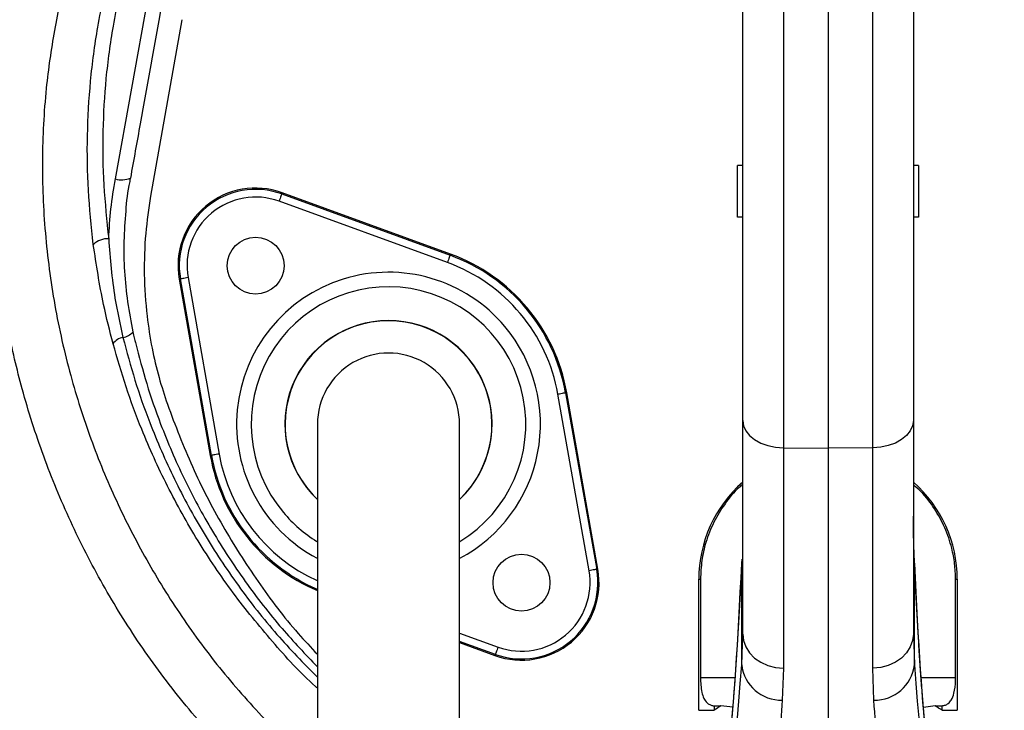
# Model space of a CAD drawing. Header units: millimetres. Extents: x 1979 to 3859, y 1849 to 3871.
# Tile 12 of 25: x 2572 to 2952, y 2798 to 3066. Entities that reach past the tile are written whole.
import ezdxf

# ---------------------------------------------------------------- set-up
doc = ezdxf.new("R2010")
doc.units = ezdxf.units.MM
doc.header["$LTSCALE"] = 2

msp = doc.modelspace()

# ---------------------------------------------------------------- linework, layer by layer
at = {"color": 7, "linetype": 'Continuous', "lineweight": 25}
for p, q in [((2866.96, 3087.45), (2866.96, 2900.02)), ((2884.24, 3087.59), (2884.24, 2899.82)), ((2901.52, 2900.02), (2901.52, 3087.45)), ((2608.58, 3004.02), (2622.68, 3082.14)), ((2851.24, 2910.56), (2851.24, 3079.89)), ((2917.24, 3079.89), (2917.24, 2910.56)), ((2634.24, 3065.58), (2622.2, 2997.3)), ((2849.24, 2989.16), (2849.24, 3009.16)), ((2851.24, 3009.16), (2849.24, 3009.16)), ((2919.24, 3009.16), (2917.24, 3009.16)), ((2919.24, 3009.16), (2919.24, 2989.16)), ((2672.92, 2998.19), (2673.08, 2998.64)), ((2672.92, 2998.19), (2738.02, 2974.5)), ((2738.19, 2974.94), (2673.08, 2998.64)), ((2737, 2971.68), (2671.89, 2995.37)), ((2851.24, 2989.16), (2849.24, 2989.16)), ((2919.24, 2989.16), (2917.24, 2989.16)), ((2738.02, 2974.5), (2738.19, 2974.94)), ((2633.74, 2965.32), (2633.28, 2965.24)), ((2633.28, 2965.24), (2645.31, 2897.01)), ((2645.77, 2897.09), (2633.74, 2965.32)), ((2636.7, 2965.84), (2648.73, 2897.61)), ((2782.72, 2921.24), (2783.18, 2921.32)), ((2782.72, 2921.24), (2794.75, 2853.01)), ((2795.21, 2853.09), (2783.18, 2921.32)), ((2791.79, 2852.49), (2779.76, 2920.72)), ((2851.24, 2828), (2851.24, 2910.56)), ((2917.24, 2910.56), (2917.24, 2828)), ((2866.96, 2900.02), (2884.24, 2899.82)), ((2866.96, 2900.02), (2866.96, 2814.73)), ((2901.52, 2900.02), (2884.24, 2899.82)), ((2884.24, 2899.82), (2884.24, 2729.16)), ((2901.52, 2814.73), (2901.52, 2900.02)), ((2645.77, 2897.09), (2645.31, 2897.01)), ((2794.75, 2853.01), (2795.21, 2853.09)), ((2850.84, 2816.09), (2850.84, 2855.39)), ((2917.64, 2816.09), (2917.64, 2855.39)), ((2834.24, 2849.16), (2834.92, 2849.16)), ((2834.24, 2798.49), (2834.24, 2849.16)), ((2834.92, 2849.16), (2834.92, 2811.16)), ((2933.57, 2849.16), (2934.24, 2849.16)), ((2933.57, 2811.16), (2933.57, 2849.16)), ((2934.24, 2849.16), (2934.24, 2798.49)), ((2850.84, 2816.09), (2851.24, 2828)), ((2917.24, 2828), (2917.64, 2816.09)), ((2741.74, 2824.66), (2755.41, 2819.69)), ((2755.57, 2820.13), (2755.41, 2819.69)), ((2866.96, 2814.73), (2866.55, 2802.43)), ((2901.94, 2802.43), (2901.52, 2814.73)), ((2840.14, 2800.26), (2840.14, 2798.49)), ((2847.36, 2799.76), (2842.82, 2800.19)), ((2925.67, 2800.19), (2921.14, 2799.54)), ((2928.35, 2798.49), (2928.35, 2800.26)), ((2834.24, 2798.49), (2840.14, 2798.49)), ((2928.35, 2798.49), (2934.24, 2798.49))]:
    msp.add_line(p, q, dxfattribs=at)
at = {"color": 8, "linetype": 'Continuous', "lineweight": 25}
for p, q in [((2850.85, 2856.94), (2850.84, 2855.39)), ((2917.64, 2855.39), (2917.64, 2856.96)), ((2741.74, 2828.36), (2756.59, 2822.95)), ((2755.57, 2820.13), (2741.74, 2825.16)), ((2834.92, 2811.16), (2848.25, 2811.16)), ((2920.23, 2811.16), (2933.57, 2811.16))]:
    msp.add_line(p, q, dxfattribs=at)
at = {"color": 7, "linetype": 'Continuous', "lineweight": 25, "flags": 128}
for points in [[(2672.92, 2998.19), (2672.9, 2998.13), (2672.84, 2997.97), (2672.74, 2997.7), (2672.61, 2997.35), (2672.46, 2996.93), (2672.28, 2996.44), (2672.09, 2995.92), (2671.89, 2995.37)], [(2738.02, 2974.5), (2738, 2974.44), (2737.94, 2974.27), (2737.85, 2974.01), (2737.72, 2973.65), (2737.56, 2973.23), (2737.39, 2972.75), (2737.2, 2972.22), (2737, 2971.68)], [(2636.7, 2965.84), (2636.13, 2965.74), (2635.58, 2965.64), (2635.07, 2965.55), (2634.63, 2965.47), (2634.26, 2965.41), (2633.98, 2965.36), (2633.81, 2965.33), (2633.74, 2965.32)], [(2782.72, 2921.24), (2782.65, 2921.22), (2782.48, 2921.19), (2782.2, 2921.15), (2781.83, 2921.08), (2781.39, 2921), (2780.88, 2920.91), (2780.33, 2920.82), (2779.76, 2920.72)], [(2851.24, 2910.56), (2851.54, 2908.52), (2852.44, 2906.57), (2853.88, 2904.76), (2855.83, 2903.17), (2858.21, 2901.86), (2860.93, 2900.87), (2863.88, 2900.25), (2866.96, 2900.02)], [(2917.24, 2910.56), (2916.94, 2908.52), (2916.05, 2906.57), (2914.61, 2904.76), (2912.66, 2903.17), (2910.28, 2901.86), (2907.56, 2900.87), (2904.6, 2900.25), (2901.52, 2900.02)], [(2648.73, 2897.61), (2648.16, 2897.51), (2647.61, 2897.41), (2647.1, 2897.32), (2646.66, 2897.25), (2646.29, 2897.18), (2646.01, 2897.13), (2645.84, 2897.1), (2645.77, 2897.09)], [(2794.75, 2853.01), (2794.68, 2853), (2794.51, 2852.96), (2794.23, 2852.92), (2793.86, 2852.85), (2793.42, 2852.77), (2792.91, 2852.68), (2792.36, 2852.59), (2791.79, 2852.49)], [(2851.24, 2828), (2851.54, 2825.44), (2852.44, 2822.98), (2853.88, 2820.7), (2855.83, 2818.7), (2858.21, 2817.05), (2860.93, 2815.81), (2863.88, 2815.03), (2866.96, 2814.73)], [(2917.24, 2828), (2916.94, 2825.44), (2916.05, 2822.98), (2914.61, 2820.7), (2912.66, 2818.7), (2910.28, 2817.05), (2907.56, 2815.81), (2904.6, 2815.03), (2901.52, 2814.73)], [(2756.59, 2822.95), (2756.4, 2822.41), (2756.21, 2821.88), (2756.03, 2821.4), (2755.87, 2820.98), (2755.75, 2820.62), (2755.65, 2820.36), (2755.59, 2820.19), (2755.57, 2820.13)]]:
    msp.add_lwpolyline(points, dxfattribs=at)
at = {"color": 7, "linetype": 'Continuous', "lineweight": 25}
for centre, radius in [((2884.24, 3009.16), 516.02), ((2884.24, 3009.16), 435.02), ((2884.24, 3009.16), 408), ((2884.24, 3009.16), 406), ((2662.82, 2970.45), 11), ((2765.67, 2847.88), 11)]:
    msp.add_circle(centre, radius, dxfattribs=at)
for centre, radius, start, end in [((2611.07, 3012.04), 8.4, 252.7438, 293.3935), ((2662.82, 2970.45), 30, 70, 190), ((2662.82, 2970.45), 29.53, 70, 190), ((2662.82, 2970.45), 26.53, 70, 190), ((2605.74, 2972.44), 8.44, 88.1484, 132.2375), ((2714.24, 2909.16), 69.53, 10, 70), ((2714.24, 2909.16), 70, 10, 70), ((2714.24, 2909.16), 66.53, 10, 70), ((2714.24, 2909.16), 40, 313.5733, 180), ((2610.45, 2949.32), 6.69, 279.2296, 317.454), ((2612.51, 2937.04), 5.77, 99.8906, 146.4122), ((2714.24, 2909.16), 27.5, 0, 180.042), ((2714.24, 2909.16), 40, 180, 226.1696), ((2714.24, 2909.16), 70, 190, 246.8454), ((2884.24, 2849.16), 50, 131.2999, 180), ((2884.24, 2849.16), 50, 0, 48.7001), ((2765.67, 2847.88), 30, 250, 10), ((2765.67, 2847.88), 29.53, 250, 10), ((2765.67, 2847.88), 26.53, 250, 10), ((2866.1, 2817.77), 15.34, 186.2653, 271.6939), ((2902.39, 2817.77), 15.34, 268.3061, 353.7347)]:
    msp.add_arc(centre, radius, start, end, dxfattribs=at)
at = {"color": 8, "linetype": 'Continuous', "lineweight": 25}
for radius, start, end in [(58.76, 40, 241.9317), (53.11, 301.3308, 220), (40.08, 313.8007, 226.4058), (58.76, 297.9897, 40), (69.53, 190, 246.5906), (66.53, 190, 245.4651), (53.11, 220, 238.5964)]:
    msp.add_arc((2714.24, 2909.16), radius, start, end, dxfattribs=at)
at = {"color": 7, "linetype": 'Continuous', "lineweight": 25}
for centre, major_axis, ratio, start_param, end_param in [((2840.37, 3091.16), (0, 332.21), 0.044737, 3.142374, 3.923305), ((2928.11, 3091.16), (0, 332.21), 0.044737, 2.359881, 3.140812), ((2839.6, 3229.16), (0, 483.5), 0.044737, 3.219952, 3.688113), ((2928.89, 3229.16), (0, 483.5), 0.044737, 2.595073, 3.063233), ((3800.88, 2811.16), (1145.8, 0), 0.017455, 3.717878, 3.722153), ((2867.26, 2758.86), (48.08, 0.66), 0.99822, 2.090362, 2.156364), ((1967.6, 2811.16), (1145.8, 0), 0.017455, 5.702625, 5.7069), ((2901.23, 2758.86), (48.08, -0.66), 0.99822, 0.985229, 1.051231)]:
    msp.add_ellipse(centre, major_axis=major_axis, ratio=ratio, start_param=start_param, end_param=end_param, dxfattribs=at)
for points, knots in [([(2941.24, 3870.85), (2933.84, 3870.62), (2926.44, 3870.3), (2908.14, 3869.27), (2897.25, 3868.48), (2875.52, 3866.35), (2864.68, 3864.98), (2843.05, 3861.9), (2832.25, 3860.19), (2810.71, 3856.24), (2799.98, 3854.03), (2778.67, 3849.17), (2768.07, 3846.53), (2736.47, 3837.91), (2715.65, 3831.28), (2674.51, 3816.2), (2654.32, 3807.8), (2614.74, 3789.33), (2595.35, 3779.24), (2557.37, 3757.39), (2538.92, 3745.68), (2512.05, 3726.94), (2503.23, 3720.51), (2485.85, 3707.24), (2477.29, 3700.4), (2452.06, 3679.37), (2435.91, 3664.67), (2412.66, 3641.58), (2405.08, 3633.72), (2390.25, 3617.65), (2382.98, 3609.42), (2361.83, 3584.39), (2348.55, 3567.19), (2311.12, 3514.13), (2289.37, 3476.79), (2266.24, 3427.63), (2261.81, 3417.68), (2253.4, 3397.5), (2249.41, 3387.27), (2244.7, 3374.47), (2243.82, 3371.9), (2242.21, 3366.72), (2241.48, 3364.11), (2239.15, 3356.32), (2237.37, 3351.18), (2233.88, 3340.88), (2232.17, 3335.72), (2229, 3325.35), (2227.51, 3320.14), (2223.21, 3304.49), (2220.52, 3294.02), (2215.69, 3272.95), (2213.53, 3262.37), (2207.77, 3230.45), (2204.92, 3208.96), (2202.16, 3176.41), (2201.49, 3165.5), (2200.67, 3143.57), (2200.53, 3132.64), (2200.87, 3099.96), (2202.12, 3078.33), (2205.54, 3046.12), (2206.9, 3035.42), (2209.32, 3019.42), (2210.21, 3014.1), (2212.18, 3003.49), (2213.26, 2998.2), (2218.93, 2971.78), (2224.46, 2950.79), (2234.36, 2919.56), (2237.94, 2909.16), (2245.56, 2888.63), (2249.61, 2878.51), (2262.45, 2848.52), (2271.93, 2829.06), (2292.71, 2791.16), (2304.02, 2772.74), (2322.35, 2745.88), (2328.67, 2737.04), (2341.87, 2719.7), (2348.81, 2711.21), (2355.75, 2702.73)], [0.6118983, 0.6118983, 0.6118983, 0.6118983, 0.6171875, 0.6171875, 0.625, 0.625, 0.6328125, 0.6328125, 0.640625, 0.640625, 0.6484375, 0.6484375, 0.65625, 0.65625, 0.671875, 0.671875, 0.6875, 0.6875, 0.703125, 0.703125, 0.71875, 0.71875, 0.7265625, 0.7265625, 0.734375, 0.734375, 0.75, 0.75, 0.7578125, 0.7578125, 0.765625, 0.765625, 0.78125, 0.78125, 0.8125, 0.8125, 0.8203125, 0.8203125, 0.828125, 0.828125, 0.8300781, 0.8300781, 0.8320312, 0.8320312, 0.8359375, 0.8359375, 0.8398438, 0.8398438, 0.84375, 0.84375, 0.8515625, 0.8515625, 0.859375, 0.859375, 0.875, 0.875, 0.8828125, 0.8828125, 0.890625, 0.890625, 0.90625, 0.90625, 0.9140625, 0.9140625, 0.9179688, 0.9179688, 0.921875, 0.921875, 0.9375, 0.9375, 0.9453125, 0.9453125, 0.953125, 0.953125, 0.96875, 0.96875, 0.984375, 0.984375, 0.9921875, 0.9921875, 1, 1, 1, 1]), ([(2951.24, 3870.06), (2943.69, 3869.85), (2921.59, 3869.25), (2885.01, 3866.53), (2841.68, 3861), (2799.02, 3853.09), (2757.16, 3842.86), (2716.21, 3830.44), (2676.14, 3815.81), (2637.06, 3799.01), (2599.09, 3780.15), (2562.32, 3759.27), (2526.88, 3736.43), (2492.85, 3711.74), (2460.35, 3685.3), (2429.46, 3657.19), (2400.27, 3627.51), (2372.84, 3596.35), (2347.25, 3563.79), (2323.55, 3529.96), (2301.79, 3494.92), (2282.06, 3458.76), (2264.39, 3421.61), (2248.79, 3383.55), (2235.32, 3344.68), (2224.01, 3305.13), (2215.03, 3265.93), (2208.34, 3227.2), (2203.94, 3189.06), (2201.63, 3150.74), (2201.51, 3112.35), (2203.54, 3074.01), (2207.49, 3036.84), (2213.41, 3000.95), (2221.22, 2966.4), (2230.95, 2932.29), (2242.5, 2898.74), (2255.81, 2865.91), (2268.87, 2837.73), (2277.84, 2820.73), (2281.31, 2814.15)], [0, 0, 0, 0, 0.015156, 0.044343, 0.073552, 0.102738, 0.131329, 0.159942, 0.188533, 0.216866, 0.24522, 0.273553, 0.301641, 0.329752, 0.357841, 0.385654, 0.413488, 0.441301, 0.468897, 0.496514, 0.52411, 0.551598, 0.579106, 0.606594, 0.634078, 0.661583, 0.689068, 0.714719, 0.740389, 0.766039, 0.791691, 0.817363, 0.843017, 0.866627, 0.890304, 0.914022, 0.937749, 0.961445, 0.985067, 1, 1, 1, 1]), ([(2268.02, 2843.42), (2263.47, 2853.27), (2254.36, 2872.97), (2241.81, 2905.12), (2230.31, 2939.75), (2220.42, 2976.95), (2212.69, 3014.72), (2207.15, 3052.88), (2203.82, 3091.23), (2202.76, 3129.12), (2203.82, 3166.49), (2206.81, 3203.27), (2211.76, 3239.9), (2218.67, 3276.2), (2227.49, 3312.04), (2238.49, 3347.63), (2251.33, 3383.02), (2265.74, 3418.3), (2281.76, 3452.91), (2299.42, 3486.69), (2318.78, 3519.47), (2341.03, 3552.66), (2366.42, 3586.01), (2395.02, 3619.36), (2425.56, 3651.03), (2457.88, 3680.9), (2491.81, 3708.8), (2526.79, 3734.27), (2562.68, 3757.34), (2599.35, 3778.11), (2637.16, 3796.87), (2675.95, 3813.53), (2715.52, 3828.03), (2754.97, 3840.08), (2794.18, 3849.75), (2833.06, 3857.24), (2872.29, 3862.75), (2911.71, 3866.47), (2938.07, 3867.35), (2951.24, 3867.79)], [0, 0, 0, 0, 0.022302, 0.044603, 0.070883, 0.097251, 0.123667, 0.150084, 0.176458, 0.20274, 0.227952, 0.253238, 0.27856, 0.303878, 0.329156, 0.354362, 0.380405, 0.406518, 0.432651, 0.458765, 0.484834, 0.510848, 0.540839, 0.570933, 0.60108, 0.631227, 0.661323, 0.691317, 0.720101, 0.748972, 0.777889, 0.806807, 0.835681, 0.864468, 0.891537, 0.918656, 0.945796, 0.972924, 1, 1, 1, 1]), ([(3299.54, 2055.32), (3304.34, 2057.69), (3309.13, 2060.05), (3318.68, 2064.85), (3323.43, 2067.3), (3332.89, 2072.28), (3337.59, 2074.81), (3346.97, 2079.95), (3351.63, 2082.55), (3360.92, 2087.83), (3365.53, 2090.51), (3374.71, 2095.94), (3379.28, 2098.7), (3388.36, 2104.28), (3392.88, 2107.11), (3401.88, 2112.82), (3406.36, 2115.7), (3419.73, 2124.45), (3428.56, 2130.42), (3446.01, 2142.67), (3454.64, 2148.94), (3471.7, 2161.78), (3480.14, 2168.35), (3496.78, 2181.75), (3504.97, 2188.58), (3529.2, 2209.46), (3544.87, 2223.9), (3567.66, 2246.33), (3575.14, 2253.93), (3589.85, 2269.41), (3597.09, 2277.28), (3618.38, 2301.22), (3632.01, 2317.62), (3658.16, 2351.28), (3670.67, 2368.54), (3688.58, 2395.08), (3694.42, 2404.05), (3705.77, 2422.14), (3711.29, 2431.27), (3727.37, 2458.92), (3737.46, 2477.69), (3751.65, 2506.34), (3756.23, 2515.98), (3765.1, 2535.4), (3769.38, 2545.2), (3781.74, 2574.76), (3789.34, 2594.68), (3803.24, 2634.98), (3809.55, 2655.34), (3818.04, 2686.22), (3820.71, 2696.58), (3825.7, 2717.35), (3828.03, 2727.76), (3834.51, 2759.08), (3838.16, 2780.08), (3842.62, 2811.74), (3843.94, 2822.33), (3846.24, 2843.56), (3847.21, 2854.21), (3849.63, 2886.17), (3850.56, 2907.51), (3850.9, 2939.58), (3850.84, 2950.26), (3850.38, 2971.59), (3850, 2982.24), (3849.14, 2998.2), (3848.81, 3003.52), (3848.04, 3014.14), (3847.6, 3019.45), (3846.14, 3035.37), (3844.99, 3045.96), (3842.36, 3067.14), (3840.88, 3077.71), (3837.56, 3098.83), (3835.73, 3109.34), (3825.77, 3161.59), (3815.17, 3202.52), (3788.83, 3282.66), (3773.09, 3321.87), (3750.1, 3369.79), (3745.34, 3379.31), (3737.94, 3393.52), (3735.43, 3398.24), (3730.34, 3407.63), (3727.76, 3412.29), (3722.54, 3421.57), (3719.89, 3426.17), (3714.52, 3435.33), (3711.8, 3439.88), (3706.32, 3448.95), (3703.55, 3453.46), (3697.97, 3462.45), (3695.15, 3466.93), (3689.42, 3475.79), (3686.49, 3480.18), (3680.52, 3488.86), (3677.48, 3493.16), (3671.31, 3501.68), (3668.2, 3505.92), (3661.92, 3514.35), (3658.75, 3518.55), (3652.34, 3526.88), (3649.1, 3531.01), (3642.54, 3539.22), (3639.21, 3543.3), (3629.14, 3555.43), (3622.27, 3563.4), (3601.25, 3586.97), (3586.65, 3602.21), (3563.83, 3624.35), (3556.08, 3631.62), (3544.21, 3642.32), (3540.22, 3645.86), (3532.16, 3652.88), (3528.09, 3656.36), (3507.63, 3673.51), (3490.86, 3686.56), (3456.53, 3711.34), (3438.97, 3723.07), (3403.07, 3745.21), (3384.72, 3755.62), (3356.62, 3770.27), (3347.16, 3774.98), (3328.02, 3784.07), (3318.35, 3788.44), (3298.81, 3796.85), (3288.94, 3800.89), (3273.97, 3806.68), (3268.96, 3808.57), (3258.92, 3812.24), (3253.89, 3814.03), (3228.65, 3822.75), (3208.24, 3828.96), (3177.3, 3837.14), (3166.93, 3839.68), (3151.29, 3843.19), (3146.06, 3844.32), (3135.58, 3846.47), (3130.33, 3847.5), (3104.09, 3852.39), (3083.07, 3855.49), (3040.98, 3860.14), (3019.92, 3861.67), (2977.74, 3863.19), (2956.63, 3863.17), (2930.22, 3862.16), (2924.93, 3861.91), (2914.36, 3861.31), (2909.08, 3860.97), (2898.5, 3860.18), (2893.21, 3859.73), (2882.63, 3858.71), (2877.33, 3858.14), (2866.74, 3856.86), (2861.44, 3856.17), (2850.85, 3854.69), (2845.54, 3853.91), (2834.98, 3852.24), (2829.72, 3851.36), (2819.23, 3849.48), (2814, 3848.48), (2787.97, 3843.22), (2767.44, 3838.19), (2726.93, 3826.46), (2706.97, 3819.77), (2667.6, 3804.74), (2648.21, 3796.39), (2619.55, 3782.61), (2610.08, 3777.81), (2595.97, 3770.27), (2591.29, 3767.71), (2581.96, 3762.47), (2577.31, 3759.8), (2554.28, 3746.22), (2536.45, 3734.65), (2510.55, 3716.25), (2502.07, 3709.95), (2485.38, 3697), (2477.17, 3690.35), (2452.99, 3669.9), (2437.44, 3655.57), (2414.98, 3633.02), (2407.65, 3625.33), (2396.86, 3613.52), (2393.31, 3609.54), (2386.27, 3601.49), (2382.78, 3597.41), (2377.64, 3591.25), (2375.93, 3589.19), (2373.4, 3586.09), (2372.55, 3585.06), (2370.88, 3582.98), (2370.04, 3581.94), (2365.88, 3576.73), (2362.6, 3572.54), (2356.13, 3564.09), (2352.95, 3559.84), (2346.67, 3551.27), (2343.59, 3546.96), (2337.51, 3538.29), (2334.52, 3533.92), (2328.64, 3525.12), (2325.74, 3520.7), (2317.22, 3507.33), (2311.73, 3498.3), (2295.84, 3470.88), (2286.04, 3452.13), (2272.52, 3423.29), (2268.22, 3413.57), (2262.07, 3398.79), (2260.07, 3393.83), (2257.15, 3386.35), (2256.19, 3383.85), (2254.29, 3378.84), (2253.35, 3376.33), (2251.51, 3371.31), (2250.67, 3368.78), (2249.13, 3363.7), (2248.42, 3361.15), (2246.89, 3356.07), (2246.06, 3353.54), (2244.38, 3348.48), (2243.52, 3345.96), (2241.81, 3340.91), (2240.97, 3338.39), (2239.31, 3333.33), (2238.51, 3330.79), (2236.19, 3323.17), (2234.73, 3318.07), (2230.52, 3302.75), (2227.89, 3292.5), (2223.16, 3271.89), (2221.04, 3261.54), (2215.37, 3230.35), (2212.55, 3209.37), (2209.78, 3177.62), (2209.1, 3166.99), (2208.45, 3150.96), (2208.3, 3145.61), (2208.12, 3134.88), (2208.09, 3129.52), (2208.2, 3113.49), (2208.52, 3102.84), (2209.66, 3081.62), (2210.48, 3071.06), (2212.09, 3055.28), (2212.68, 3050.03), (2213.98, 3039.55), (2214.67, 3034.31), (2216.2, 3023.87), (2217.03, 3018.66), (2218.87, 3008.27), (2219.9, 3003.09), (2223.15, 2987.59), (2225.55, 2977.29), (2230.84, 2956.79), (2233.74, 2946.58), (2240.05, 2926.24), (2243.45, 2916.12), (2248.03, 2903.52), (2248.96, 2901), (2250.86, 2895.98), (2251.82, 2893.48), (2254.74, 2886), (2256.75, 2881.05), (2267.06, 2856.44), (2276.2, 2837.28), (2291.23, 2809.3), (2296.46, 2800.1), (2307.37, 2781.96), (2313.04, 2773.02), (2318.94, 2764.21)], [0, 0, 0, 0, 0.003906, 0.003906, 0.007812, 0.007812, 0.011719, 0.011719, 0.015625, 0.015625, 0.019531, 0.019531, 0.023437, 0.023437, 0.027344, 0.027344, 0.03125, 0.03125, 0.039062, 0.039062, 0.046875, 0.046875, 0.054687, 0.054687, 0.0625, 0.0625, 0.078125, 0.078125, 0.085937, 0.085937, 0.09375, 0.09375, 0.109375, 0.109375, 0.125, 0.125, 0.132812, 0.132812, 0.140625, 0.140625, 0.15625, 0.15625, 0.164062, 0.164062, 0.171875, 0.171875, 0.1875, 0.1875, 0.203125, 0.203125, 0.210937, 0.210937, 0.21875, 0.21875, 0.234375, 0.234375, 0.242187, 0.242187, 0.25, 0.25, 0.265625, 0.265625, 0.273437, 0.273437, 0.28125, 0.28125, 0.285156, 0.285156, 0.289062, 0.289062, 0.296875, 0.296875, 0.304687, 0.304687, 0.3125, 0.3125, 0.34375, 0.34375, 0.375, 0.375, 0.382812, 0.382812, 0.386719, 0.386719, 0.390625, 0.390625, 0.394531, 0.394531, 0.398437, 0.398437, 0.402344, 0.402344, 0.40625, 0.40625, 0.410156, 0.410156, 0.414062, 0.414062, 0.417969, 0.417969, 0.421875, 0.421875, 0.425781, 0.425781, 0.429687, 0.429687, 0.4375, 0.4375, 0.453125, 0.453125, 0.460937, 0.460937, 0.464844, 0.464844, 0.46875, 0.46875, 0.484375, 0.484375, 0.5, 0.5, 0.515625, 0.515625, 0.523437, 0.523437, 0.53125, 0.53125, 0.539062, 0.539062, 0.542969, 0.542969, 0.546875, 0.546875, 0.5625, 0.5625, 0.570313, 0.570313, 0.574219, 0.574219, 0.578125, 0.578125, 0.59375, 0.59375, 0.609375, 0.609375, 0.625, 0.625, 0.628906, 0.628906, 0.632812, 0.632812, 0.636719, 0.636719, 0.640625, 0.640625, 0.644531, 0.644531, 0.648437, 0.648437, 0.652344, 0.652344, 0.65625, 0.65625, 0.671875, 0.671875, 0.6875, 0.6875, 0.703125, 0.703125, 0.710937, 0.710937, 0.714844, 0.714844, 0.71875, 0.71875, 0.734375, 0.734375, 0.742187, 0.742187, 0.75, 0.75, 0.765625, 0.765625, 0.773437, 0.773437, 0.777344, 0.777344, 0.78125, 0.78125, 0.783203, 0.783203, 0.78418, 0.78418, 0.785156, 0.785156, 0.789062, 0.789062, 0.792969, 0.792969, 0.796875, 0.796875, 0.800781, 0.800781, 0.804687, 0.804687, 0.8125, 0.8125, 0.828125, 0.828125, 0.835937, 0.835937, 0.839844, 0.839844, 0.841797, 0.841797, 0.84375, 0.84375, 0.845703, 0.845703, 0.847656, 0.847656, 0.849609, 0.849609, 0.851562, 0.851562, 0.853516, 0.853516, 0.855469, 0.855469, 0.859375, 0.859375, 0.867187, 0.867187, 0.875, 0.875, 0.890625, 0.890625, 0.898437, 0.898437, 0.902344, 0.902344, 0.90625, 0.90625, 0.914062, 0.914062, 0.921875, 0.921875, 0.925781, 0.925781, 0.929687, 0.929687, 0.933594, 0.933594, 0.9375, 0.9375, 0.945312, 0.945312, 0.953125, 0.953125, 0.960937, 0.960937, 0.962891, 0.962891, 0.964844, 0.964844, 0.96875, 0.96875, 0.984375, 0.984375, 0.992187, 0.992187, 1, 1, 1, 1]), ([(2600.06, 2978.69), (2599.32, 2985.67), (2597.84, 2999.65), (2597.56, 3020.75), (2598.74, 3041.82), (2601.68, 3063.87), (2606.78, 3086.75), (2614.18, 3110.28), (2623.31, 3133.24), (2632.6, 3152.85), (2643.03, 3172.38), (2654.6, 3191.84), (2664.71, 3206.05), (2669.76, 3213.16)], [0, 0, 0, 0, 0.084242, 0.168702, 0.253149, 0.337371, 0.435495, 0.533908, 0.632445, 0.730738, 0.792862, 0.896433, 1, 1, 1, 1]), ([(2674.48, 3211.06), (2671.23, 3206.54), (2664.72, 3197.51), (2655.68, 3183.45), (2647.18, 3169.04), (2638.14, 3152.11), (2628.88, 3132.6), (2619.89, 3110.16), (2612.58, 3086.99), (2607.59, 3064.43), (2604.7, 3042.87), (2603.54, 3022.34), (2603.8, 3001.62), (2605.27, 2987.79), (2606.01, 2980.88)], [0, 0, 0, 0, 0.067317, 0.134635, 0.202408, 0.27018, 0.367566, 0.464934, 0.564271, 0.663591, 0.746802, 0.830016, 0.915007, 1, 1, 1, 1]), ([(2628.53, 3082.45), (2627.84, 3078.65), (2624.38, 3059.61), (2619.67, 3033.57), (2615.66, 3011.33), (2614.4, 3004.33)], [0, 0, 0, 0, 0.146241, 0.731194, 1, 1, 1, 1]), ([(2606.01, 2980.88), (2606.22, 2984.75), (2606.64, 2992.51), (2607.93, 3000.17), (2608.58, 3004.02)], [0, 0, 0, 0, 0.4986615, 1, 1, 1, 1]), ([(2614.16, 3002.97), (2614.16, 3002.97), (2613.15, 2999.09), (2612.57, 2991.53), (2611.69, 2979.9), (2611.99, 2968.22), (2613.1, 2956.46), (2614.62, 2948.69), (2615.38, 2944.8)], [0, 0, 0, 0, 0.000002, 0.197864, 0.396072, 0.594282, 0.797135, 1, 1, 1, 1]), ([(2614.4, 3004.33), (2614.28, 3003.89), (2614.16, 3003.44), (2614.16, 3002.97), (2614.16, 3002.97)], [0, 0, 0, 0, 0.99992, 1, 1, 1, 1]), ([(2622.2, 2997.3), (2621.49, 2992.5), (2620, 2982.51), (2619.54, 2966.97), (2620.49, 2952.15), (2622.6, 2938.82), (2625.23, 2927.42), (2627.57, 2920.26), (2628.69, 2916.83)], [0, 0, 0, 0, 0.178042, 0.371274, 0.5705, 0.723217, 0.867121, 1, 1, 1, 1]), ([(2607.71, 2940.23), (2606.41, 2945.27), (2603.17, 2957.94), (2601.23, 2970.9), (2600.06, 2978.69)], [0, 0, 0, 0, 0.398249, 1, 1, 1, 1]), ([(2606.01, 2980.88), (2606.6, 2973.18), (2607.59, 2960.33), (2610.4, 2947.76), (2611.52, 2942.72)], [0, 0, 0, 0, 0.599445, 1, 1, 1, 1]), ([(2615.38, 2944.8), (2615.72, 2943.24), (2616.06, 2941.68), (2616.33, 2940.7), (2616.33, 2940.7)], [0, 0, 0, 0, 0.999962, 1, 1, 1, 1]), ([(2615.96, 2710.24), (2610.46, 2715.33), (2599.46, 2725.53), (2584.02, 2742.03), (2569.41, 2759.39), (2555.12, 2778.5), (2541.43, 2799.34), (2528.5, 2822.09), (2517.02, 2845.76), (2506.76, 2871.08), (2497.86, 2897.89), (2493.46, 2916.78), (2491.25, 2926.25)], [0, 0, 0, 0, 0.088677, 0.177354, 0.267166, 0.356979, 0.459493, 0.562006, 0.666289, 0.770572, 0.884985, 1, 1, 1, 1]), ([(2494.24, 2926.89), (2496.43, 2917.51), (2500.8, 2898.76), (2509.6, 2872.24), (2519.73, 2847.23), (2531.09, 2823.79), (2543.94, 2801.13), (2556.7, 2781.7), (2568.84, 2765.25), (2581.98, 2749.05), (2598.09, 2731.15), (2611.38, 2718.74), (2618.02, 2712.54)], [0, 0, 0, 0, 0.114719, 0.229438, 0.332727, 0.436237, 0.539746, 0.643034, 0.713194, 0.783353, 0.891677, 1, 1, 1, 1]), ([(2628.69, 2916.83), (2631.77, 2908.73), (2637.88, 2892.61), (2649.76, 2869.7), (2663.5, 2848.18), (2675.88, 2831.62), (2684.22, 2822.82), (2686.74, 2820.16)], [0, 0, 0, 0, 0.228745, 0.455263, 0.679949, 0.903115, 1, 1, 1, 1]), ([(2686.74, 2909.16), (2686.74, 2908.76), (2686.74, 2907.93), (2686.74, 2906.48), (2686.74, 2904.57), (2686.74, 2902.11), (2686.74, 2898.97), (2686.74, 2895.08), (2686.74, 2889.9), (2686.74, 2882.68), (2686.74, 2873.01), (2686.74, 2860.8), (2686.74, 2846.59), (2686.74, 2830.54), (2686.74, 2812.86), (2686.74, 2793.8), (2686.74, 2773.54), (2686.74, 2759.63), (2686.74, 2752.55)], [0, 0, 0, 0, 0.0455207, 0.0947169, 0.1476106, 0.2042748, 0.2514561, 0.3008578, 0.3524182, 0.4062132, 0.4702248, 0.5372899, 0.6071723, 0.679907, 0.7555866, 0.8341506, 0.9156093, 1, 1, 1, 1]), ([(2741.74, 2752.55), (2741.74, 2759.23), (2741.74, 2772.49), (2741.74, 2791.99), (2741.74, 2810.76), (2741.74, 2828.59), (2741.74, 2845.18), (2741.74, 2860.22), (2741.74, 2872.87), (2741.74, 2883.07), (2741.74, 2890.78), (2741.74, 2896.49), (2741.74, 2901.13), (2741.74, 2904.63), (2741.74, 2907.2), (2741.74, 2908.51), (2741.74, 2909.16)], [0, 0, 0, 0, 0.079644, 0.158009, 0.235124, 0.311015, 0.385614, 0.459005, 0.531252, 0.593311, 0.654261, 0.714301, 0.773508, 0.85087, 0.926319, 1, 1, 1, 1]), ([(2851.24, 2885.82), (2850.78, 2885.44), (2848.15, 2883.32), (2844.26, 2878.44), (2839.86, 2871.32), (2836.94, 2863.85), (2835.23, 2856.4), (2835.02, 2851.57), (2834.92, 2849.16)], [0, 0, 0, 0, 0.043217, 0.245295, 0.447595, 0.649895, 0.824947, 1, 1, 1, 1]), ([(2933.57, 2849.16), (2933.5, 2851.18), (2933.35, 2855.22), (2932.06, 2861.94), (2929.62, 2869.18), (2925.58, 2876.54), (2921.4, 2882.15), (2918.26, 2884.86), (2917.24, 2885.74)], [0, 0, 0, 0, 0.146748, 0.293496, 0.496385, 0.699273, 0.90214, 1, 1, 1, 1]), ([(2917.66, 2856.96), (2917.59, 2858.35), (2917.39, 2862.52), (2917.27, 2868.08), (2917.26, 2872.37), (2917.26, 2873.57)], [0, 0, 0, 0, 0.264326, 0.794433, 1, 1, 1, 1]), ([(2850.85, 2856.83), (2850.76, 2855.07), (2850.53, 2850.01), (2850.14, 2841.99), (2849.65, 2832.94), (2849.15, 2824.42), (2848.64, 2816.45), (2848.11, 2809.03), (2847.58, 2802.2), (2847.05, 2795.98), (2846.51, 2790.4), (2845.98, 2785.47), (2845.47, 2781.24), (2844.98, 2777.74), (2844.56, 2775.11), (2844.22, 2773.28), (2844, 2772.22), (2843.87, 2771.73), (2843.88, 2771.78), (2843.89, 2771.8)], [0, 0, 0, 0, 0.036875, 0.106481, 0.175978, 0.245315, 0.31445, 0.383324, 0.451858, 0.519942, 0.587419, 0.65407, 0.719576, 0.783477, 0.845123, 0.896558, 0.94352, 0.985478, 1, 1, 1, 1]), ([(2924.6, 2771.78), (2924.6, 2771.79), (2924.6, 2771.81), (2924.44, 2772.44), (2924.2, 2773.64), (2923.86, 2775.5), (2923.46, 2778.05), (2923.01, 2781.33), (2922.53, 2785.31), (2922.02, 2790), (2921.5, 2795.36), (2920.98, 2801.38), (2920.45, 2808.03), (2919.93, 2815.28), (2919.42, 2823.1), (2918.92, 2831.48), (2918.43, 2840.4), (2918.01, 2848.87), (2917.75, 2854.5), (2917.64, 2856.83)], [0, 0, 0, 0, 0.02686, 0.068349, 0.114911, 0.166309, 0.221981, 0.28118, 0.343135, 0.407161, 0.472715, 0.539383, 0.60687, 0.674962, 0.743506, 0.81239, 0.881537, 0.950885, 1, 1, 1, 1]), ([(2834.92, 2811.16), (2834.98, 2809.2), (2835.08, 2806.36), (2836.09, 2803.16), (2837.16, 2801.56), (2838.39, 2800.66), (2839.38, 2800.32), (2839.96, 2800.28), (2840.14, 2800.26)], [0, 0, 0, 0, 0.425158, 0.61398, 0.770766, 0.874047, 0.960867, 1, 1, 1, 1]), ([(2928.35, 2800.26), (2928.79, 2800.32), (2929.68, 2800.44), (2930.94, 2801.21), (2932.19, 2802.69), (2933.25, 2805.63), (2933.54, 2808.69), (2933.56, 2810.76), (2933.57, 2811.16)], [0, 0, 0, 0, 0.096993, 0.193378, 0.330469, 0.54889, 0.91143, 1, 1, 1, 1]), ([(2866.55, 2802.43), (2866.15, 2797.06), (2865.35, 2786.29), (2864.1, 2772.44), (2862.81, 2760.26), (2861.47, 2750.01), (2860.06, 2741.48), (2858.56, 2734.8), (2857.52, 2732.4), (2857, 2731.2)], [0, 0, 0, 0, 0.1368262, 0.2739346, 0.4110429, 0.5504746, 0.6899059, 0.8445448, 1, 1, 1, 1]), ([(2911.49, 2731.2), (2911.03, 2732.23), (2910.11, 2734.3), (2908.74, 2739.98), (2907.38, 2747.58), (2906.04, 2757.27), (2904.68, 2769.48), (2903.3, 2784.22), (2902.39, 2796.35), (2901.94, 2802.43)], [0, 0, 0, 0, 0.136827, 0.273935, 0.411043, 0.550473, 0.689903, 0.844543, 1, 1, 1, 1])]:
    msp.add_open_spline(points, degree=3, knots=knots, dxfattribs=at)
at = {"color": 8, "linetype": 'Continuous', "lineweight": 25}
for points, knots in [([(3081.74, 2775.78), (3084.02, 2777.69), (3092.86, 2785.1), (3106.8, 2799.65), (3123.4, 2819.22), (3138.34, 2840.32), (3151.56, 2862.75), (3162.96, 2886.41), (3172.36, 2910.93), (3179.69, 2936.14), (3184.82, 2961.92), (3187.77, 2988.1), (3188.46, 3014.44), (3186.89, 3040.57), (3182.88, 3066.3), (3176.7, 3091.48), (3168.64, 3116.14), (3158.6, 3141.12), (3146.54, 3166.3), (3132.22, 3191.45), (3116.17, 3215.54), (3098.78, 3237.99), (3080.15, 3258.75), (3060.46, 3277.85), (3039.48, 3295.56), (3017.34, 3311.73), (2996.67, 3324.77), (2977.73, 3334.9), (2960.72, 3342.37), (2943.19, 3348.45), (2930.35, 3351.67), (2923.44, 3352.98), (2922.59, 3353.14)], [0, 0, 0, 0, 0.012243, 0.047476, 0.082711, 0.117826, 0.153727, 0.189755, 0.225782, 0.261682, 0.297697, 0.333847, 0.369988, 0.405992, 0.441442, 0.477007, 0.512617, 0.548131, 0.58774, 0.627448, 0.667153, 0.706756, 0.744251, 0.781886, 0.819565, 0.857192, 0.89468, 0.920099, 0.945599, 0.971072, 0.996452, 1, 1, 1, 1]), ([(2730.74, 3296.32), (2727.72, 3294.03), (2717.93, 3286.59), (2702.49, 3272.65), (2682.83, 3253.02), (2663.24, 3230.14), (2644.16, 3203.89), (2627.21, 3176.2), (2614.01, 3150.21), (2603.83, 3126.44), (2596.09, 3105.2), (2589.67, 3083.5), (2584.76, 3061.45), (2581.3, 3037.32), (2579.94, 3011.12), (2581.08, 2983.04), (2584.75, 2955.18), (2590.74, 2928.55), (2598.81, 2903.29), (2608.64, 2879.46), (2620.38, 2856.51), (2634.05, 2834.45), (2649.63, 2813.42), (2667.25, 2793.81), (2679.71, 2781.14), (2686.66, 2775.56), (2686.74, 2775.48)], [0, 0, 0, 0, 0.01898, 0.061566, 0.10401, 0.157985, 0.212135, 0.266293, 0.320279, 0.357895, 0.395642, 0.43339, 0.471053, 0.508598, 0.555279, 0.602162, 0.649055, 0.695752, 0.738613, 0.78162, 0.824628, 0.867489, 0.911367, 0.955403, 0.999437, 1, 1, 1, 1]), ([(2687.25, 2750.42), (2682.68, 2753.98), (2670.75, 2763.29), (2653.18, 2780.41), (2634.55, 2801.32), (2617.96, 2823.61), (2603.43, 2847.01), (2590.96, 2871.37), (2580.51, 2896.66), (2572.54, 2921.6), (2566.82, 2945.95), (2563.06, 2969.55), (2561.02, 2993.4), (2560.72, 3017.29), (2562.19, 3041.09), (2565.56, 3064.68), (2570.7, 3087.97), (2577.43, 3110.89), (2585.59, 3133.32), (2595.45, 3156.19), (2607.17, 3179.37), (2620.97, 3202.66), (2636.28, 3225.02), (2653.06, 3246.25), (2671.39, 3266.63), (2684.85, 3279.1), (2691.72, 3285.47)], [0, 0, 0, 0, 0.02836, 0.074122, 0.119887, 0.165487, 0.210019, 0.254703, 0.299388, 0.34392, 0.382793, 0.421826, 0.460907, 0.499928, 0.538792, 0.577595, 0.616524, 0.655534, 0.694534, 0.733398, 0.777457, 0.821666, 0.865921, 0.910118, 0.954167, 1, 1, 1, 1]), ([(2686.74, 2807.05), (2686.5, 2807.27), (2680.22, 2812.79), (2669.14, 2825.01), (2653.81, 2843.75), (2640.28, 2863.93), (2628.44, 2885.06), (2619.4, 2905.05), (2612.54, 2923.48), (2609.32, 2934.65), (2607.71, 2940.23)], [0, 0, 0, 0, 0.006123, 0.158307, 0.312469, 0.46717, 0.621899, 0.776097, 0.888048, 1, 1, 1, 1]), ([(2611.52, 2942.72), (2612.99, 2937.17), (2615.94, 2926.05), (2622.46, 2907.7), (2631.12, 2887.77), (2642.59, 2866.66), (2655.86, 2846.58), (2670.47, 2827.92), (2681.42, 2816.71), (2686.74, 2811.27)], [0, 0, 0, 0, 0.113184, 0.226382, 0.382612, 0.539407, 0.696187, 0.852397, 1, 1, 1, 1]), ([(2616.33, 2940.7), (2616.33, 2940.7), (2617.79, 2935.22), (2620.48, 2924.84), (2626.67, 2907.1), (2634.9, 2887.97), (2645.86, 2867.6), (2658.54, 2848.21), (2672.12, 2830.65), (2682.1, 2820.16), (2686.74, 2815.29)], [0, 0, 0, 0, 0.000001, 0.11392, 0.22784, 0.386199, 0.545124, 0.704049, 0.862408, 1, 1, 1, 1])]:
    msp.add_open_spline(points, degree=3, knots=knots, dxfattribs=at)

doc.saveas('drawing.dxf')
